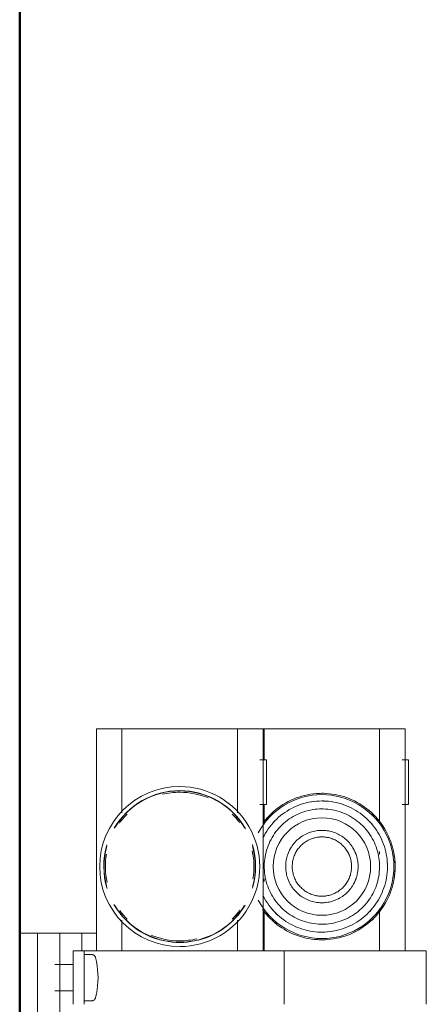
# Model space of a CAD drawing. Header units: millimetres. Extents: x 106 to 24511, y 2709 to 39091.
# Tile 52 of 87: x 17471 to 17562, y 36630 to 36851. Entities that reach past the tile are written whole.
import ezdxf

# ---------------------------------------------------------------- set-up
doc = ezdxf.new("R2010")
doc.units = ezdxf.units.MM
doc.linetypes.add('ADSK_Скрыто', pattern=[300, 150, -150])
for name, color, linetype, lineweight in [('A-DETL-____-HDLN', 90, 'ADSK_Скрыто', 9), ('A-WALL-____-MCUT', 113, 'Continuous', 50), ('A-WALL-____-OTLN', 113, 'Continuous', 20), ('M-EQPM-____-OTLN', 50, 'Continuous', 20)]:
    doc.layers.add(name, color=color, linetype=linetype, lineweight=lineweight)

# ---------------------------------------------------------------- blocks, each defined once
blk = doc.blocks.new('Прямая форма - V line-612541-В_Этаж 03_Вентиляция')
at = {"layer": 'A-WALL-____-MCUT', "color": 9}
blk.add_line((400, 0), (7702.21, 0), dxfattribs=at)
blk = doc.blocks.new('Прямая форма - SW - 019-612542-В_Этаж 03_Вентиляция')
blk.add_blockref('Прямая форма - V line-612541-В_Этаж 03_Вентиляция', (0, 0))
blk = doc.blocks.new('V line_ifc_RVT-1-В_Этаж 03_Вентиляция')
at = {"layer": 'A-WALL-____-OTLN', "color": 253, "lineweight": 20, "rotation": 90}
blk.add_blockref('Прямая форма - SW - 019-612542-В_Этаж 03_Вентиляция', (34063.24, 30037.63), dxfattribs=at)
blk = doc.blocks.new('ADSK_Коллектор с регулирующими клапанами и расходомерами - N5-1658361-В_Этаж 03_Вентиляция')
at = {"layer": 'A-DETL-____-HDLN', "flags": 128}
for points in [[(50.92, 16.64), (50.94, 16.67), (50.96, 16.7), (50.98, 16.73), (51, 16.76), (51.02, 16.79), (51.05, 16.81), (51.07, 16.84), (51.1, 16.86), (51.13, 16.89), (51.16, 16.91), (51.18, 16.93), (51.21, 16.95), (51.25, 16.97)], [(60.77, 16.96), (60.8, 16.94), (60.83, 16.92), (60.86, 16.9), (60.88, 16.88), (60.91, 16.85), (60.94, 16.83), (60.96, 16.8), (60.99, 16.77), (61.01, 16.75), (61.03, 16.72), (61.05, 16.69), (61.07, 16.66)]]:
    blk.add_lwpolyline(points, dxfattribs=at)
at = {"layer": 'M-EQPM-____-OTLN'}
for p, q in [((62, 91.5), (50, 91.5)), ((50, 91.5), (50, 85)), ((50, 86.75), (0, 86.75)), ((0, 86.75), (0, 81.55)), ((7, 87.5), (7, 86.03)), ((17, 87.5), (7, 87.5)), ((17, 86.03), (17, 87.5)), ((50, 59.5), (50, 85)), ((0, 81), (0, 81.55)), ((20.73, 81), (0, 81)), ((0, 81), (0, 80)), ((0, 56), (0, 80)), ((28.24, 81), (27.62, 81)), ((31.61, 81), (31, 81)), ((50, 81), (40.44, 81)), ((62, 59.5), (50, 59.5)), ((50, 59.5), (50, 53)), ((0, 56), (0, 55)), ((7, 55.5), (7, 54.03)), ((17, 55.5), (7, 55.5)), ((17, 54.03), (17, 55.5)), ((0, 55), (7, 55)), ((0, 54.75), (0, 55)), ((50, 54.75), (0, 54.75)), ((0, 54.75), (0, 49.55)), ((17, 55), (21.56, 55)), ((30.39, 55), (31, 55)), ((33.76, 55), (34.38, 55)), ((40.94, 55), (50, 55)), ((50, 18.5), (50, 53)), ((0, 49), (0, 49.55)), ((18.93, 49), (0, 49)), ((0, 49), (0, 48)), ((50, 49), (43.07, 49)), ((0, 24), (0, 48)), ((0, 24), (0, 23)), ((0, 23), (18.93, 23)), ((0, 22.45), (0, 23)), ((0, 22.45), (0, 17.25)), ((43.07, 23), (50, 23)), ((50, 14.5), (50, 18.5)), ((0, 17.25), (50, 17.25)), ((46, 14), (46, 17.34)), ((50.8, 16.19), (50.8, 14.5)), ((61.2, 14.5), (61.2, 16.19)), ((50, 14), (46, 14)), ((46, 14), (46, 11.66)), ((50, 12), (50, 14.5)), ((62, 14.5), (50, 14.5)), ((46, 10.17), (46, 11.66)), ((50, 12), (62, 12)), ((53.04, 12), (53.04, 7.93)), ((58.96, 7.93), (58.96, 12)), ((46, 9), (46, 10.17)), ((66, 9), (46, 9)), ((46, 9), (46, 6.66)), ((46, 5.17), (46, 6.66)), ((46, 4), (46, 5.17)), ((46, 4), (46, 0)), ((56, 4), (46, 4)), ((66, 4), (56, 4)), ((46, 0), (56, 0)), ((56, 0), (66, 0))]:
    blk.add_line(p, q, dxfattribs=at)
at = {"layer": 'M-EQPM-____-OTLN', "flags": 128}
for points in [[(47.48, 68), (47.47, 68.66), (47.43, 69.32), (47.36, 69.97), (47.27, 70.63), (47.15, 71.27), (47.01, 71.92), (46.84, 72.56), (46.65, 73.18), (46.43, 73.81), (46.18, 74.42), (45.91, 75.02), (45.62, 75.61), (45.3, 76.19), (44.97, 76.76), (44.6, 77.31), (44.22, 77.84), (43.82, 78.36), (43.39, 78.87), (42.95, 79.36), (42.48, 79.82), (42, 80.27), (41.5, 80.7), (40.99, 81.11), (40.45, 81.5), (39.91, 81.87), (39.34, 82.21), (38.77, 82.54), (38.18, 82.84), (37.58, 83.11), (36.97, 83.36), (36.35, 83.59), (35.73, 83.79), (35.09, 83.97), (34.45, 84.12), (33.8, 84.24), (33.15, 84.34), (32.49, 84.42), (31.84, 84.46), (31.18, 84.48), (30.52, 84.48), (29.86, 84.44), (29.2, 84.38), (28.55, 84.3), (27.9, 84.19), (27.26, 84.05), (26.62, 83.89), (25.98, 83.7), (25.36, 83.49), (24.75, 83.25), (24.14, 82.99), (23.55, 82.7), (22.96, 82.39), (22.4, 82.06), (21.84, 81.7), (21.3, 81.33), (20.77, 80.93), (20.27, 80.51), (19.77, 80.07), (19.3, 79.61), (18.85, 79.13), (18.41, 78.64), (17.99, 78.13), (17.6, 77.6), (17.23, 77.05), (16.88, 76.5), (16.55, 75.93), (16.24, 75.34), (15.96, 74.75), (15.7, 74.14), (15.47, 73.52), (15.26, 72.9), (15.08, 72.26), (14.92, 71.62), (14.79, 70.98), (14.68, 70.33), (14.6, 69.67), (14.55, 69.01), (14.52, 68.36), (14.52, 68)], [(45.76, 68), (45.74, 68.59), (45.71, 69.18), (45.65, 69.77), (45.57, 70.35), (45.46, 70.93), (45.33, 71.51), (45.18, 72.08), (45.01, 72.64), (44.81, 73.2), (44.59, 73.75), (44.35, 74.29), (44.09, 74.81), (43.81, 75.33), (43.5, 75.84), (43.18, 76.33), (42.84, 76.81), (42.47, 77.28), (42.09, 77.73), (41.7, 78.17), (41.28, 78.59), (40.85, 78.99), (40.4, 79.37), (39.94, 79.74), (39.46, 80.09), (38.97, 80.42), (38.47, 80.73), (37.95, 81.01), (37.43, 81.28), (36.89, 81.53), (36.35, 81.75), (35.79, 81.96), (35.23, 82.14), (34.66, 82.29), (34.09, 82.43), (33.51, 82.54), (32.92, 82.63), (32.34, 82.69), (31.75, 82.74), (31.16, 82.75), (30.57, 82.75), (29.98, 82.72), (29.39, 82.67), (28.81, 82.59), (28.22, 82.49), (27.65, 82.37), (27.08, 82.22), (26.51, 82.06), (25.95, 81.87), (25.4, 81.65), (24.86, 81.42), (24.33, 81.16), (23.81, 80.88), (23.3, 80.59), (22.8, 80.27), (22.32, 79.93), (21.85, 79.57), (21.39, 79.2), (20.95, 78.8), (20.53, 78.39), (20.12, 77.97), (19.73, 77.52), (19.36, 77.07), (19, 76.59), (18.67, 76.11), (18.36, 75.61), (18.06, 75.09), (17.79, 74.57), (17.54, 74.04), (17.31, 73.5), (17.1, 72.94), (16.91, 72.38), (16.75, 71.82), (16.61, 71.24), (16.49, 70.66), (16.39, 70.08), (16.32, 69.5), (16.27, 68.91), (16.25, 68.32), (16.24, 68)], [(43.98, 68), (43.97, 68.52), (43.94, 69.04), (43.89, 69.55), (43.81, 70.07), (43.72, 70.58), (43.61, 71.08), (43.47, 71.59), (43.32, 72.08), (43.15, 72.57), (42.95, 73.05), (42.74, 73.53), (42.51, 73.99), (42.26, 74.45), (42, 74.89), (41.71, 75.33), (41.41, 75.75), (41.09, 76.16), (40.76, 76.56), (40.41, 76.94), (40.04, 77.31), (39.66, 77.66), (39.27, 78), (38.86, 78.33), (38.44, 78.63), (38.01, 78.92), (37.57, 79.19), (37.12, 79.45), (36.65, 79.68), (36.18, 79.9), (35.7, 80.1), (35.22, 80.27), (34.72, 80.43), (34.22, 80.57), (33.72, 80.69), (33.21, 80.79), (32.69, 80.87), (32.18, 80.92), (31.66, 80.96), (31.14, 80.98), (30.62, 80.97), (30.1, 80.95), (29.59, 80.9), (29.07, 80.83), (28.56, 80.75), (28.05, 80.64), (27.55, 80.51), (27.05, 80.36), (26.56, 80.2), (26.08, 80.01), (25.6, 79.8), (25.13, 79.58), (24.67, 79.33), (24.23, 79.07), (23.79, 78.79), (23.36, 78.49), (22.95, 78.18), (22.55, 77.85), (22.16, 77.5), (21.79, 77.14), (21.43, 76.77), (21.09, 76.38), (20.76, 75.97), (20.45, 75.56), (20.16, 75.13), (19.88, 74.69), (19.62, 74.24), (19.38, 73.78), (19.16, 73.31), (18.96, 72.83), (18.77, 72.35), (18.61, 71.86), (18.46, 71.36), (18.34, 70.85), (18.24, 70.34), (18.15, 69.83), (18.09, 69.32), (18.05, 68.8), (18.02, 68.28), (18.02, 68)], [(39.15, 68), (39.14, 68.33), (39.12, 68.65), (39.09, 68.98), (39.05, 69.3), (38.99, 69.62), (38.92, 69.94), (38.83, 70.25), (38.74, 70.56), (38.63, 70.87), (38.51, 71.17), (38.37, 71.47), (38.23, 71.76), (38.07, 72.05), (37.91, 72.33), (37.73, 72.6), (37.54, 72.87), (37.34, 73.12), (37.13, 73.37), (36.91, 73.61), (36.68, 73.85), (36.44, 74.07), (36.19, 74.28), (35.94, 74.48), (35.67, 74.68), (35.4, 74.86), (35.13, 75.03), (34.84, 75.19), (34.55, 75.34), (34.25, 75.47), (33.95, 75.6), (33.65, 75.71), (33.34, 75.81), (33.02, 75.9), (32.71, 75.97), (32.39, 76.03), (32.06, 76.08), (31.74, 76.12), (31.41, 76.14), (31.09, 76.15), (30.76, 76.15), (30.44, 76.13), (30.11, 76.1), (29.79, 76.06), (29.47, 76), (29.15, 75.94), (28.83, 75.86), (28.52, 75.76), (28.21, 75.66), (27.91, 75.54), (27.61, 75.41), (27.31, 75.27), (27.03, 75.12), (26.75, 74.95), (26.47, 74.78), (26.2, 74.59), (25.94, 74.39), (25.69, 74.18), (25.45, 73.97), (25.22, 73.74), (24.99, 73.51), (24.77, 73.26), (24.57, 73.01), (24.37, 72.75), (24.19, 72.48), (24.02, 72.2), (23.85, 71.92), (23.7, 71.63), (23.56, 71.34), (23.44, 71.04), (23.32, 70.73), (23.22, 70.42), (23.13, 70.11), (23.05, 69.79), (22.98, 69.47), (22.93, 69.15), (22.89, 68.83), (22.87, 68.5), (22.85, 68.18), (22.85, 68)], [(37.68, 68), (37.67, 68.27), (37.65, 68.53), (37.63, 68.8), (37.59, 69.06), (37.54, 69.33), (37.48, 69.59), (37.42, 69.84), (37.34, 70.1), (37.25, 70.35), (37.15, 70.6), (37.04, 70.84), (36.92, 71.08), (36.79, 71.32), (36.66, 71.55), (36.51, 71.77), (36.35, 71.99), (36.19, 72.2), (36.02, 72.4), (35.84, 72.6), (35.65, 72.79), (35.46, 72.97), (35.25, 73.15), (35.04, 73.31), (34.83, 73.47), (34.61, 73.62), (34.38, 73.76), (34.15, 73.89), (33.91, 74.01), (33.67, 74.12), (33.42, 74.22), (33.17, 74.31), (32.91, 74.4), (32.66, 74.47), (32.4, 74.53), (32.13, 74.58), (31.87, 74.62), (31.61, 74.65), (31.34, 74.67), (31.07, 74.68), (30.81, 74.67), (30.54, 74.66), (30.27, 74.64), (30.01, 74.6), (29.74, 74.56), (29.48, 74.5), (29.22, 74.44), (28.97, 74.36), (28.72, 74.27), (28.47, 74.18), (28.22, 74.07), (27.98, 73.95), (27.75, 73.83), (27.52, 73.69), (27.29, 73.55), (27.07, 73.4), (26.86, 73.24), (26.65, 73.07), (26.45, 72.89), (26.26, 72.7), (26.08, 72.51), (25.9, 72.31), (25.73, 72.1), (25.57, 71.89), (25.42, 71.67), (25.28, 71.44), (25.15, 71.21), (25.02, 70.97), (24.91, 70.73), (24.8, 70.49), (24.71, 70.24), (24.63, 69.98), (24.55, 69.73), (24.49, 69.47), (24.43, 69.21), (24.39, 68.94), (24.36, 68.68), (24.34, 68.41), (24.33, 68.14), (24.32, 68)], [(14.52, 68), (14.53, 67.34), (14.57, 66.68), (14.64, 66.03), (14.73, 65.37), (14.85, 64.73), (14.99, 64.08), (15.16, 63.44), (15.35, 62.82), (15.57, 62.19), (15.82, 61.58), (16.09, 60.98), (16.38, 60.39), (16.7, 59.81), (17.03, 59.24), (17.4, 58.69), (17.78, 58.16), (18.18, 57.64), (18.61, 57.13), (19.05, 56.64), (19.52, 56.18), (20, 55.73), (20.5, 55.3), (21.01, 54.89)], [(16.24, 68), (16.26, 67.41), (16.29, 66.82), (16.35, 66.23), (16.43, 65.65), (16.54, 65.07), (16.67, 64.49), (16.82, 63.92), (16.99, 63.36), (17.19, 62.8), (17.41, 62.25), (17.65, 61.71), (17.91, 61.19), (18.19, 60.67), (18.5, 60.16), (18.82, 59.67), (19.16, 59.19), (19.53, 58.72), (19.91, 58.27), (20.3, 57.83), (20.72, 57.41), (21.15, 57.01), (21.6, 56.63), (22.06, 56.26), (22.54, 55.91), (23.03, 55.58), (23.53, 55.27), (24.05, 54.99), (24.57, 54.72)], [(18.02, 68), (18.03, 67.48), (18.06, 66.96), (18.11, 66.45), (18.19, 65.93), (18.28, 65.42), (18.39, 64.92), (18.53, 64.41), (18.68, 63.92), (18.85, 63.43), (19.05, 62.95), (19.26, 62.47), (19.49, 62.01), (19.74, 61.55), (20, 61.11), (20.29, 60.67), (20.59, 60.25), (20.91, 59.84), (21.24, 59.44), (21.59, 59.06), (21.96, 58.69), (22.34, 58.34), (22.73, 58), (23.14, 57.67), (23.56, 57.37), (23.99, 57.08), (24.43, 56.81), (24.88, 56.55), (25.35, 56.32), (25.82, 56.1), (26.3, 55.9), (26.78, 55.73), (27.28, 55.57), (27.78, 55.43), (28.28, 55.31), (28.79, 55.21), (29.31, 55.13), (29.82, 55.08), (30.34, 55.04), (30.86, 55.02), (31.38, 55.03), (31.9, 55.05), (32.41, 55.1), (32.93, 55.17), (33.44, 55.25), (33.95, 55.36), (34.45, 55.49), (34.95, 55.64), (35.44, 55.8), (35.92, 55.99), (36.4, 56.2), (36.87, 56.42), (37.33, 56.67), (37.77, 56.93), (38.21, 57.21), (38.64, 57.51), (39.05, 57.82), (39.45, 58.15), (39.84, 58.5), (40.21, 58.86), (40.57, 59.23), (40.91, 59.62), (41.24, 60.03), (41.55, 60.44), (41.84, 60.87), (42.12, 61.31), (42.38, 61.76), (42.62, 62.22), (42.84, 62.69), (43.04, 63.17), (43.23, 63.65), (43.39, 64.14), (43.54, 64.64), (43.66, 65.15), (43.76, 65.66), (43.85, 66.17), (43.91, 66.68), (43.95, 67.2), (43.98, 67.72), (43.98, 68)], [(22.85, 68), (22.86, 67.67), (22.88, 67.35), (22.91, 67.02), (22.95, 66.7), (23.01, 66.38), (23.08, 66.06), (23.17, 65.75), (23.26, 65.44), (23.37, 65.13), (23.49, 64.83), (23.63, 64.53), (23.77, 64.24), (23.93, 63.95), (24.09, 63.67), (24.27, 63.4), (24.46, 63.13), (24.66, 62.88), (24.87, 62.63), (25.09, 62.39), (25.32, 62.15), (25.56, 61.93), (25.81, 61.72), (26.06, 61.52), (26.33, 61.32), (26.6, 61.14), (26.87, 60.97), (27.16, 60.81), (27.45, 60.66), (27.75, 60.53), (28.05, 60.4), (28.35, 60.29), (28.66, 60.19), (28.98, 60.1), (29.29, 60.03), (29.61, 59.97), (29.94, 59.92), (30.26, 59.88), (30.59, 59.86), (30.91, 59.85), (31.24, 59.85), (31.56, 59.87), (31.89, 59.9), (32.21, 59.94), (32.53, 60), (32.85, 60.06), (33.17, 60.14), (33.48, 60.24), (33.79, 60.34), (34.09, 60.46), (34.39, 60.59), (34.69, 60.73), (34.97, 60.88), (35.25, 61.05), (35.53, 61.22), (35.8, 61.41), (36.06, 61.61), (36.31, 61.82), (36.55, 62.03), (36.78, 62.26), (37.01, 62.49), (37.23, 62.74), (37.43, 62.99), (37.63, 63.25), (37.81, 63.52), (37.98, 63.8), (38.15, 64.08), (38.3, 64.37), (38.44, 64.66), (38.56, 64.96), (38.68, 65.27), (38.78, 65.58), (38.87, 65.89), (38.95, 66.21), (39.02, 66.53), (39.07, 66.85), (39.11, 67.17), (39.13, 67.5), (39.15, 67.82), (39.15, 68)], [(24.32, 68), (24.33, 67.73), (24.35, 67.47), (24.37, 67.2), (24.41, 66.94), (24.46, 66.67), (24.52, 66.41), (24.58, 66.16), (24.66, 65.9), (24.75, 65.65), (24.85, 65.4), (24.96, 65.16), (25.08, 64.92), (25.21, 64.68), (25.34, 64.45), (25.49, 64.23), (25.65, 64.01), (25.81, 63.8), (25.98, 63.6), (26.16, 63.4), (26.35, 63.21), (26.54, 63.03), (26.75, 62.85), (26.96, 62.69), (27.17, 62.53), (27.39, 62.38), (27.62, 62.24), (27.85, 62.11), (28.09, 61.99), (28.33, 61.88), (28.58, 61.78), (28.83, 61.69), (29.09, 61.6), (29.34, 61.53), (29.6, 61.47), (29.87, 61.42), (30.13, 61.38), (30.39, 61.35), (30.66, 61.33), (30.93, 61.32), (31.19, 61.33), (31.46, 61.34), (31.73, 61.36), (31.99, 61.4), (32.26, 61.44), (32.52, 61.5), (32.78, 61.56), (33.03, 61.64), (33.28, 61.73), (33.53, 61.82), (33.78, 61.93), (34.02, 62.05), (34.25, 62.17), (34.48, 62.31), (34.71, 62.45), (34.93, 62.6), (35.14, 62.76), (35.35, 62.93), (35.55, 63.11), (35.74, 63.3), (35.92, 63.49), (36.1, 63.69), (36.27, 63.9), (36.43, 64.11), (36.58, 64.33), (36.72, 64.56), (36.85, 64.79), (36.98, 65.03), (37.09, 65.27), (37.2, 65.51), (37.29, 65.76), (37.37, 66.02), (37.45, 66.27), (37.51, 66.53), (37.57, 66.79), (37.61, 67.06), (37.64, 67.32), (37.66, 67.59), (37.67, 67.86), (37.68, 68)], [(37.67, 54.84), (38.19, 55.12), (38.7, 55.41), (39.2, 55.73), (39.68, 56.07), (40.15, 56.43), (40.61, 56.8), (41.05, 57.2), (41.47, 57.61), (41.88, 58.03), (42.27, 58.48), (42.64, 58.93), (43, 59.41), (43.33, 59.89), (43.64, 60.39), (43.94, 60.91), (44.21, 61.43), (44.46, 61.96), (44.69, 62.5), (44.9, 63.06), (45.09, 63.62), (45.25, 64.18), (45.39, 64.76), (45.51, 65.34), (45.61, 65.92), (45.68, 66.5), (45.73, 67.09), (45.75, 67.68), (45.76, 68)], [(40.7, 54.67), (41.23, 55.07), (41.73, 55.49), (42.23, 55.93), (42.7, 56.39), (43.15, 56.87), (43.59, 57.36), (44.01, 57.87), (44.4, 58.4), (44.77, 58.95), (45.12, 59.5), (45.45, 60.07), (45.76, 60.66), (46.04, 61.25), (46.3, 61.86), (46.53, 62.48), (46.74, 63.1), (46.92, 63.74), (47.08, 64.38), (47.21, 65.02), (47.32, 65.67), (47.4, 66.33), (47.45, 66.99), (47.48, 67.64), (47.48, 68)], [(50.8, 16.19), (50.8, 16.23), (50.8, 16.26), (50.81, 16.3), (50.81, 16.33), (50.82, 16.37), (50.83, 16.4), (50.84, 16.44), (50.85, 16.47), (50.86, 16.51), (50.87, 16.54), (50.89, 16.57), (50.9, 16.61), (50.92, 16.64), (50.94, 16.67), (50.96, 16.7), (50.98, 16.73), (51, 16.76), (51.02, 16.79), (51.05, 16.81), (51.07, 16.84), (51.1, 16.86), (51.13, 16.89), (51.16, 16.91), (51.18, 16.93), (51.21, 16.95), (51.25, 16.97), (51.28, 16.99), (51.31, 17), (51.34, 17.02), (51.38, 17.03), (51.41, 17.04), (51.44, 17.05), (51.48, 17.06), (51.5, 17.07)], [(51.5, 17.07), (52.4, 17.26), (53.31, 17.41), (54.23, 17.53), (55.15, 17.61), (56, 17.65)], [(56, 17.65), (56.92, 17.61), (57.84, 17.52), (58.76, 17.4), (59.67, 17.25), (60.5, 17.07)], [(60.5, 17.07), (60.54, 17.06), (60.57, 17.05), (60.61, 17.04), (60.64, 17.03), (60.67, 17.01), (60.7, 17), (60.74, 16.98), (60.77, 16.96), (60.8, 16.94), (60.83, 16.92), (60.86, 16.9), (60.88, 16.88), (60.91, 16.85), (60.94, 16.83), (60.96, 16.8), (60.99, 16.77), (61.01, 16.75), (61.03, 16.72), (61.05, 16.69), (61.07, 16.66), (61.09, 16.63), (61.11, 16.59), (61.12, 16.56), (61.13, 16.53), (61.15, 16.49), (61.16, 16.46), (61.17, 16.42), (61.18, 16.39), (61.18, 16.35), (61.19, 16.32), (61.2, 16.28), (61.2, 16.25), (61.2, 16.21), (61.2, 16.19)]]:
    blk.add_lwpolyline(points, dxfattribs=at)
at = {"layer": 'M-EQPM-____-OTLN'}
for centre, radius, start, end in [((31, 68), 16.19, 360, 180), ((31, 68), 16.48, 80.7583, 100.4701), ((31, 68), 14.76, 86.4164, 92.8479), ((31, 68), 14.76, 86.407, 92.8444), ((31, 68), 16.48, 129.6699, 142.0096), ((31, 68), 16.48, 42.7006, 52.2304), ((31, 68), 14.76, 129.4407, 138.1279), ((31, 68), 14.76, 129.4338, 138.1241), ((31, 68), 10.97, 0, 180), ((31, 68), 14.76, 45, 48.5734), ((31, 68), 14.76, 45, 48.569), ((31, 68), 8.15, 107.956, 120), ((31, 68), 8.15, 60, 71.6603), ((31, 68), 14.76, 176.6203, 180), ((31, 68), 14.76, 176.6244, 180), ((31, 68), 8.15, 173.6012, 180), ((31, 68), 6.68, 164.5765, 180), ((31, 68), 6.68, 360, 15.4235), ((31, 68), 8.15, 360, 6.3955), ((31, 68), 14.76, 360, 9.7004), ((31, 68), 14.76, 360, 9.6983), ((31, 68), 16.48, 360, 2.6477), ((31, 68), 16.48, 177.6765, 180), ((31, 68), 16.48, 180, 182.6477), ((31, 68), 16.19, 180, 242.0876), ((31, 68), 14.76, 180, 189.7004), ((31, 68), 14.76, 180, 189.6983), ((31, 68), 10.97, 180, 0), ((31, 68), 8.15, 180, 186.3955), ((31, 68), 6.68, 180, 195.4235), ((31, 68), 6.68, 344.5765, 360), ((31, 68), 16.19, 297.9124, 360), ((31, 68), 8.15, 353.6012, 360), ((31, 68), 14.76, 356.6203, 360), ((31, 68), 14.76, 356.6244, 360), ((31, 68), 16.48, 357.6765, 360), ((31, 68), 8.15, 240, 251.6603), ((31, 68), 8.15, 287.956, 300), ((31, 68), 14.76, 309.4338, 318.1241), ((31, 68), 14.76, 309.4407, 318.1279), ((31, 68), 16.48, 309.0526, 322.0096), ((31, 68), 16.48, 222.7006, 230.3301), ((31, 68), 14.76, 225.6912, 228.5734), ((31, 68), 14.76, 225.6899, 228.569), ((31, 36), 18, 360, 180), ((31, 36), 17.08, 73.3382, 106.8084), ((31, 36), 17.02, 74.579, 106.0052), ((31, 36), 16.71, 80.4736, 102.1893), ((31, 36), 17.08, 119.9177, 180), ((31, 36), 17.02, 121.0131, 180), ((31, 36), 16.71, 126.2173, 135), ((31, 36), 17.08, 45.2561, 59.535), ((31, 36), 17.02, 360, 58.6128), ((31, 36), 16.71, 45, 54.2318), ((31, 36), 17.08, 360, 45), ((31, 36), 16.71, 157.4248, 180), ((31, 36), 16.71, 360, 13.4458), ((31, 36), 18, 180, 360), ((31, 36), 17.08, 180, 239.535), ((31, 36), 17.02, 180, 238.6128), ((31, 36), 16.71, 180, 193.4458), ((31, 36), 17.02, 301.0131, 360), ((31, 36), 17.08, 315, 360), ((31, 36), 16.71, 337.4248, 360), ((31, 36), 16.71, 225, 234.2318), ((31, 36), 17.08, 299.9177, 314.7438), ((31, 36), 16.71, 306.2173, 315), ((31, 36), 17.08, 253.3382, 286.8084), ((31, 36), 17.02, 254.579, 286.0052), ((31, 36), 16.71, 260.4736, 282.1893)]:
    blk.add_arc(centre, radius, start, end, dxfattribs=at)

msp = doc.modelspace()

# ---------------------------------------------------------------- block references
at = {"lineweight": 9}
msp.add_blockref('V line_ifc_RVT-1-В_Этаж 03_Вентиляция', (-16592.68, 0), dxfattribs=at)
at = {"layer": 'A-DETL-____-HDLN', "rotation": 270.0000468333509}
msp.add_blockref('ADSK_Коллектор с регулирующими клапанами и расходомерами - N5-1658361-В_Этаж 03_Вентиляция', (17470.57, 36691.6), dxfattribs=at)

doc.saveas('drawing.dxf')
